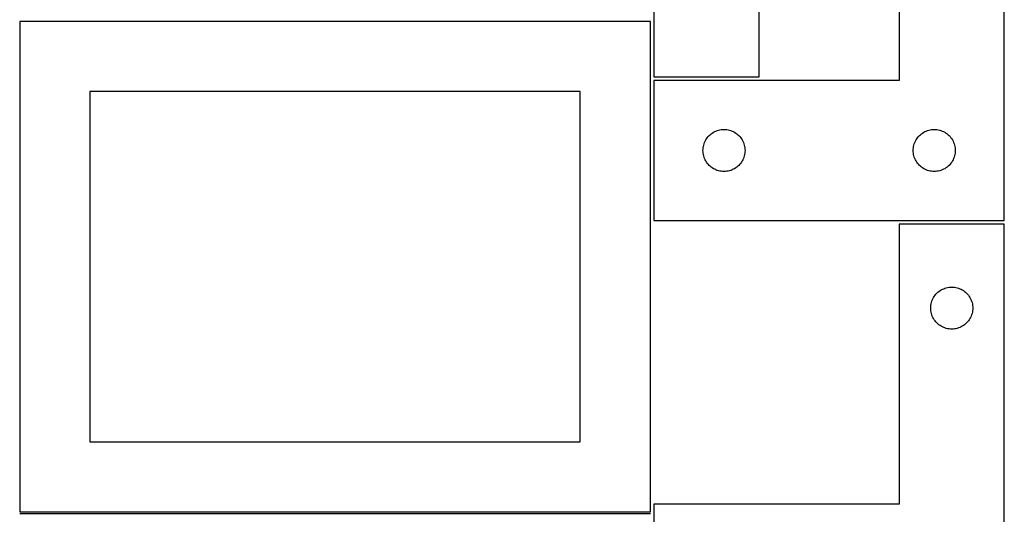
# Model space of a CAD drawing. Header units: millimetres. Extents: x 7 to 1243, y 7 to 2493.
# Tile 13 of 20: x 821 to 1243, y 1274 to 1486. Entities that reach past the tile are written whole.
import ezdxf

# ---------------------------------------------------------------- set-up
doc = ezdxf.new("R2010")
doc.units = ezdxf.units.MM
doc.layers.add('COMMON', color=5, linetype='CONTINUOUS', true_color=0x0000ff)
doc.layers.add('CUT', color=7, linetype='CONTINUOUS', true_color=0x000000)

msp = doc.modelspace()

# ---------------------------------------------------------------- linework, layer by layer
at = {"layer": 'COMMON'}
msp.add_line((821.08374, 1274.791935), (1091.08374, 1274.791935), dxfattribs=at)
at = {"layer": 'CUT'}
for p, q in [((1092.604729, 1641.908597), (1092.604729, 1461.908597)), ((1137.604729, 1461.908597), (1137.604729, 1581.908597)), ((1197.604735, 1580.313387), (1197.604735, 1460.313387)), ((1242.604735, 1400.313387), (1242.604735, 1580.313387)), ((1091.08374, 1485.541936), (821.08374, 1485.541936)), ((821.08374, 1485.541936), (821.08374, 1275.541936)), ((1091.08374, 1275.541936), (1091.08374, 1485.541936)), ((1092.604729, 1461.908597), (1137.604729, 1461.908597)), ((1197.604735, 1460.313387), (1092.604735, 1460.313387)), ((1092.604735, 1460.313387), (1092.604735, 1400.313387)), ((1061.08374, 1455.541936), (851.08374, 1455.541936)), ((851.08374, 1455.541936), (851.08374, 1305.541936)), ((1061.08374, 1305.541936), (1061.08374, 1455.541936)), ((1116.670622, 1437.079945), (1117.125882, 1437.453567)), ((1117.125882, 1437.453567), (1117.604603, 1437.796613)), ((1117.604603, 1437.796613), (1118.104735, 1438.107615)), ((1118.104735, 1438.107615), (1118.624137, 1438.385241)), ((1118.624137, 1438.385241), (1119.160584, 1438.628302)), ((1119.160584, 1438.628302), (1119.71178, 1438.835758)), ((1119.71178, 1438.835758), (1120.275363, 1439.006719)), ((1120.275363, 1439.006719), (1120.848922, 1439.140454)), ((1120.848922, 1439.140454), (1121.429999, 1439.23639)), ((1121.429999, 1439.23639), (1122.016107, 1439.294117)), ((1122.016107, 1439.294117), (1122.604735, 1439.313387)), ((1122.604735, 1439.313387), (1123.193363, 1439.294117)), ((1123.193363, 1439.294117), (1123.77947, 1439.23639)), ((1123.77947, 1439.23639), (1124.360548, 1439.140454)), ((1124.360548, 1439.140454), (1124.934106, 1439.006719)), ((1124.934106, 1439.006719), (1125.49769, 1438.835758)), ((1125.49769, 1438.835758), (1126.048886, 1438.628302)), ((1126.048886, 1438.628302), (1126.585333, 1438.385241)), ((1126.585333, 1438.385241), (1127.104735, 1438.107615)), ((1127.104735, 1438.107615), (1127.604867, 1437.796613)), ((1127.604867, 1437.796613), (1128.083588, 1437.453567)), ((1128.083588, 1437.453567), (1128.538847, 1437.079945)), ((1206.670622, 1437.079945), (1207.125882, 1437.453567)), ((1207.125882, 1437.453567), (1207.604603, 1437.796613)), ((1207.604603, 1437.796613), (1208.104735, 1438.107615)), ((1208.104735, 1438.107615), (1208.624137, 1438.385241)), ((1208.624137, 1438.385241), (1209.160584, 1438.628302)), ((1209.160584, 1438.628302), (1209.71178, 1438.835758)), ((1209.71178, 1438.835758), (1210.275363, 1439.006719)), ((1210.275363, 1439.006719), (1210.848922, 1439.140454)), ((1210.848922, 1439.140454), (1211.429999, 1439.23639)), ((1211.429999, 1439.23639), (1212.016107, 1439.294117)), ((1212.016107, 1439.294117), (1212.604735, 1439.313387)), ((1212.604735, 1439.313387), (1213.193363, 1439.294117)), ((1213.193363, 1439.294117), (1213.77947, 1439.23639)), ((1213.77947, 1439.23639), (1214.360548, 1439.140454)), ((1214.360548, 1439.140454), (1214.934106, 1439.006719)), ((1214.934106, 1439.006719), (1215.49769, 1438.835758)), ((1215.49769, 1438.835758), (1216.048886, 1438.628302)), ((1216.048886, 1438.628302), (1216.585333, 1438.385241)), ((1216.585333, 1438.385241), (1217.104735, 1438.107615)), ((1217.104735, 1438.107615), (1217.604867, 1437.796613)), ((1217.604867, 1437.796613), (1218.083588, 1437.453567)), ((1218.083588, 1437.453567), (1218.538847, 1437.079945)), ((1113.911402, 1432.642758), (1114.082364, 1433.206342)), ((1114.082364, 1433.206342), (1114.289819, 1433.757538)), ((1114.289819, 1433.757538), (1114.53288, 1434.293985)), ((1114.53288, 1434.293985), (1114.810506, 1434.813387)), ((1114.810506, 1434.813387), (1115.121508, 1435.313519)), ((1115.121508, 1435.313519), (1115.464555, 1435.792239)), ((1115.464555, 1435.792239), (1115.838176, 1436.247499)), ((1115.838176, 1436.247499), (1116.240774, 1436.677348)), ((1116.240774, 1436.677348), (1116.670622, 1437.079945)), ((1128.538847, 1437.079945), (1128.968696, 1436.677348)), ((1128.968696, 1436.677348), (1129.371293, 1436.247499)), ((1129.371293, 1436.247499), (1129.744915, 1435.792239)), ((1129.744915, 1435.792239), (1130.087961, 1435.313519)), ((1130.087961, 1435.313519), (1130.398963, 1434.813387)), ((1130.398963, 1434.813387), (1130.676589, 1434.293985)), ((1130.676589, 1434.293985), (1130.919651, 1433.757538)), ((1130.919651, 1433.757538), (1131.127106, 1433.206342)), ((1131.127106, 1433.206342), (1131.298067, 1432.642758)), ((1203.911402, 1432.642758), (1204.082364, 1433.206342)), ((1204.082364, 1433.206342), (1204.289819, 1433.757538)), ((1204.289819, 1433.757538), (1204.53288, 1434.293985)), ((1204.53288, 1434.293985), (1204.810506, 1434.813387)), ((1204.810506, 1434.813387), (1205.121508, 1435.313519)), ((1205.121508, 1435.313519), (1205.464555, 1435.792239)), ((1205.464555, 1435.792239), (1205.838176, 1436.247499)), ((1205.838176, 1436.247499), (1206.240774, 1436.677348)), ((1206.240774, 1436.677348), (1206.670622, 1437.079945)), ((1218.538847, 1437.079945), (1218.968696, 1436.677348)), ((1218.968696, 1436.677348), (1219.371293, 1436.247499)), ((1219.371293, 1436.247499), (1219.744915, 1435.792239)), ((1219.744915, 1435.792239), (1220.087961, 1435.313519)), ((1220.087961, 1435.313519), (1220.398963, 1434.813387)), ((1220.398963, 1434.813387), (1220.676589, 1434.293985)), ((1220.676589, 1434.293985), (1220.919651, 1433.757538)), ((1220.919651, 1433.757538), (1221.127106, 1433.206342)), ((1221.127106, 1433.206342), (1221.298067, 1432.642758)), ((1113.604735, 1430.313387), (1113.624004, 1430.902015)), ((1113.624004, 1429.724758), (1113.604735, 1430.313387)), ((1113.624004, 1430.902015), (1113.681731, 1431.488122)), ((1113.681731, 1429.138651), (1113.624004, 1429.724758)), ((1113.681731, 1431.488122), (1113.777667, 1432.0692)), ((1113.777667, 1428.557574), (1113.681731, 1429.138651)), ((1113.777667, 1432.0692), (1113.911402, 1432.642758)), ((1131.298067, 1432.642758), (1131.431802, 1432.0692)), ((1131.431802, 1432.0692), (1131.527738, 1431.488122)), ((1131.527738, 1429.138651), (1131.431802, 1428.557574)), ((1131.527738, 1431.488122), (1131.585465, 1430.902015)), ((1131.585465, 1429.724758), (1131.527738, 1429.138651)), ((1131.585465, 1430.902015), (1131.604735, 1430.313387)), ((1131.604735, 1430.313387), (1131.585465, 1429.724758)), ((1203.604735, 1430.313387), (1203.624004, 1430.902015)), ((1203.624004, 1429.724758), (1203.604735, 1430.313387)), ((1203.624004, 1430.902015), (1203.681731, 1431.488122)), ((1203.681731, 1429.138651), (1203.624004, 1429.724758)), ((1203.681731, 1431.488122), (1203.777667, 1432.0692)), ((1203.777667, 1428.557574), (1203.681731, 1429.138651)), ((1203.777667, 1432.0692), (1203.911402, 1432.642758)), ((1221.298067, 1432.642758), (1221.431802, 1432.0692)), ((1221.431802, 1432.0692), (1221.527738, 1431.488122)), ((1221.527738, 1429.138651), (1221.431802, 1428.557574)), ((1221.527738, 1431.488122), (1221.585465, 1430.902015)), ((1221.585465, 1429.724758), (1221.527738, 1429.138651)), ((1221.585465, 1430.902015), (1221.604735, 1430.313387)), ((1221.604735, 1430.313387), (1221.585465, 1429.724758)), ((1113.911402, 1427.984015), (1113.777667, 1428.557574)), ((1114.082364, 1427.420431), (1113.911402, 1427.984015)), ((1114.289819, 1426.869236), (1114.082364, 1427.420431)), ((1114.53288, 1426.332788), (1114.289819, 1426.869236)), ((1114.810506, 1425.813387), (1114.53288, 1426.332788)), ((1115.121508, 1425.313255), (1114.810506, 1425.813387)), ((1115.464555, 1424.834534), (1115.121508, 1425.313255)), ((1115.838176, 1424.379274), (1115.464555, 1424.834534)), ((1129.744915, 1424.834534), (1129.371293, 1424.379274)), ((1130.087961, 1425.313255), (1129.744915, 1424.834534)), ((1130.398963, 1425.813387), (1130.087961, 1425.313255)), ((1130.676589, 1426.332788), (1130.398963, 1425.813387)), ((1130.919651, 1426.869236), (1130.676589, 1426.332788)), ((1131.127106, 1427.420431), (1130.919651, 1426.869236)), ((1131.298067, 1427.984015), (1131.127106, 1427.420431)), ((1131.431802, 1428.557574), (1131.298067, 1427.984015)), ((1203.911402, 1427.984015), (1203.777667, 1428.557574)), ((1204.082364, 1427.420431), (1203.911402, 1427.984015)), ((1204.289819, 1426.869236), (1204.082364, 1427.420431)), ((1204.53288, 1426.332788), (1204.289819, 1426.869236)), ((1204.810506, 1425.813387), (1204.53288, 1426.332788)), ((1205.121508, 1425.313255), (1204.810506, 1425.813387)), ((1205.464555, 1424.834534), (1205.121508, 1425.313255)), ((1205.838176, 1424.379274), (1205.464555, 1424.834534)), ((1219.744915, 1424.834534), (1219.371293, 1424.379274)), ((1220.087961, 1425.313255), (1219.744915, 1424.834534)), ((1220.398963, 1425.813387), (1220.087961, 1425.313255)), ((1220.676589, 1426.332788), (1220.398963, 1425.813387)), ((1220.919651, 1426.869236), (1220.676589, 1426.332788)), ((1221.127106, 1427.420431), (1220.919651, 1426.869236)), ((1221.298067, 1427.984015), (1221.127106, 1427.420431)), ((1221.431802, 1428.557574), (1221.298067, 1427.984015)), ((1116.240774, 1423.949426), (1115.838176, 1424.379274)), ((1116.670622, 1423.546828), (1116.240774, 1423.949426)), ((1117.125882, 1423.173207), (1116.670622, 1423.546828)), ((1117.604603, 1422.83016), (1117.125882, 1423.173207)), ((1118.104735, 1422.519158), (1117.604603, 1422.83016)), ((1118.624137, 1422.241532), (1118.104735, 1422.519158)), ((1119.160584, 1421.998471), (1118.624137, 1422.241532)), ((1119.71178, 1421.791015), (1119.160584, 1421.998471)), ((1120.275363, 1421.620054), (1119.71178, 1421.791015)), ((1120.848922, 1421.486319), (1120.275363, 1421.620054)), ((1121.429999, 1421.390383), (1120.848922, 1421.486319)), ((1122.016107, 1421.332656), (1121.429999, 1421.390383)), ((1122.604735, 1421.313387), (1122.016107, 1421.332656)), ((1123.193363, 1421.332656), (1122.604735, 1421.313387)), ((1123.77947, 1421.390383), (1123.193363, 1421.332656)), ((1124.360548, 1421.486319), (1123.77947, 1421.390383)), ((1124.934106, 1421.620054), (1124.360548, 1421.486319)), ((1125.49769, 1421.791015), (1124.934106, 1421.620054)), ((1126.048886, 1421.998471), (1125.49769, 1421.791015)), ((1126.585333, 1422.241532), (1126.048886, 1421.998471)), ((1127.104735, 1422.519158), (1126.585333, 1422.241532)), ((1127.604867, 1422.83016), (1127.104735, 1422.519158)), ((1128.083588, 1423.173207), (1127.604867, 1422.83016)), ((1128.538847, 1423.546828), (1128.083588, 1423.173207)), ((1128.968696, 1423.949426), (1128.538847, 1423.546828)), ((1129.371293, 1424.379274), (1128.968696, 1423.949426)), ((1206.240774, 1423.949426), (1205.838176, 1424.379274)), ((1206.670622, 1423.546828), (1206.240774, 1423.949426)), ((1207.125882, 1423.173207), (1206.670622, 1423.546828)), ((1207.604603, 1422.83016), (1207.125882, 1423.173207)), ((1208.104735, 1422.519158), (1207.604603, 1422.83016)), ((1208.624137, 1422.241532), (1208.104735, 1422.519158)), ((1209.160584, 1421.998471), (1208.624137, 1422.241532)), ((1209.71178, 1421.791015), (1209.160584, 1421.998471)), ((1210.275363, 1421.620054), (1209.71178, 1421.791015)), ((1210.848922, 1421.486319), (1210.275363, 1421.620054)), ((1211.429999, 1421.390383), (1210.848922, 1421.486319)), ((1212.016107, 1421.332656), (1211.429999, 1421.390383)), ((1212.604735, 1421.313387), (1212.016107, 1421.332656)), ((1213.193363, 1421.332656), (1212.604735, 1421.313387)), ((1213.77947, 1421.390383), (1213.193363, 1421.332656)), ((1214.360548, 1421.486319), (1213.77947, 1421.390383)), ((1214.934106, 1421.620054), (1214.360548, 1421.486319)), ((1215.49769, 1421.791015), (1214.934106, 1421.620054)), ((1216.048886, 1421.998471), (1215.49769, 1421.791015)), ((1216.585333, 1422.241532), (1216.048886, 1421.998471)), ((1217.104735, 1422.519158), (1216.585333, 1422.241532)), ((1217.604867, 1422.83016), (1217.104735, 1422.519158)), ((1218.083588, 1423.173207), (1217.604867, 1422.83016)), ((1218.538847, 1423.546828), (1218.083588, 1423.173207)), ((1218.968696, 1423.949426), (1218.538847, 1423.546828)), ((1219.371293, 1424.379274), (1218.968696, 1423.949426)), ((1092.604735, 1400.313387), (1242.604735, 1400.313387)), ((1242.604735, 1398.792391), (1197.604735, 1398.792391)), ((1197.604735, 1398.792391), (1197.604735, 1278.792391)), ((1242.604735, 1218.792391), (1242.604735, 1398.792391)), ((1214.625882, 1369.932571), (1215.104603, 1370.275617)), ((1215.104603, 1370.275617), (1215.604735, 1370.586619)), ((1215.604735, 1370.586619), (1216.124137, 1370.864245)), ((1216.124137, 1370.864245), (1216.660584, 1371.107306)), ((1216.660584, 1371.107306), (1217.21178, 1371.314762)), ((1217.21178, 1371.314762), (1217.775363, 1371.485723)), ((1217.775363, 1371.485723), (1218.348922, 1371.619458)), ((1218.348922, 1371.619458), (1218.929999, 1371.715394)), ((1218.929999, 1371.715394), (1219.516107, 1371.773121)), ((1219.516107, 1371.773121), (1220.104735, 1371.792391)), ((1220.104735, 1371.792391), (1220.693363, 1371.773121)), ((1220.693363, 1371.773121), (1221.27947, 1371.715394)), ((1221.27947, 1371.715394), (1221.860548, 1371.619458)), ((1221.860548, 1371.619458), (1222.434106, 1371.485723)), ((1222.434106, 1371.485723), (1222.99769, 1371.314762)), ((1222.99769, 1371.314762), (1223.548886, 1371.107306)), ((1223.548886, 1371.107306), (1224.085333, 1370.864245)), ((1224.085333, 1370.864245), (1224.604735, 1370.586619)), ((1224.604735, 1370.586619), (1225.104867, 1370.275617)), ((1225.104867, 1370.275617), (1225.583588, 1369.932571)), ((1211.582364, 1365.685346), (1211.789819, 1366.236541)), ((1211.789819, 1366.236541), (1212.03288, 1366.772989)), ((1212.03288, 1366.772989), (1212.310506, 1367.292391)), ((1212.310506, 1367.292391), (1212.621508, 1367.792523)), ((1212.621508, 1367.792523), (1212.964555, 1368.271243)), ((1212.964555, 1368.271243), (1213.338176, 1368.726503)), ((1213.338176, 1368.726503), (1213.740774, 1369.156352)), ((1213.740774, 1369.156352), (1214.170622, 1369.558949)), ((1214.170622, 1369.558949), (1214.625882, 1369.932571)), ((1225.583588, 1369.932571), (1226.038847, 1369.558949)), ((1226.038847, 1369.558949), (1226.468696, 1369.156352)), ((1226.468696, 1369.156352), (1226.871293, 1368.726503)), ((1226.871293, 1368.726503), (1227.244915, 1368.271243)), ((1227.244915, 1368.271243), (1227.587961, 1367.792523)), ((1227.587961, 1367.792523), (1227.898963, 1367.292391)), ((1227.898963, 1367.292391), (1228.176589, 1366.772989)), ((1228.176589, 1366.772989), (1228.419651, 1366.236541)), ((1228.419651, 1366.236541), (1228.627106, 1365.685346)), ((1211.104735, 1362.792391), (1211.124004, 1363.381019)), ((1211.124004, 1362.203762), (1211.104735, 1362.792391)), ((1211.124004, 1363.381019), (1211.181731, 1363.967126)), ((1211.181731, 1361.617655), (1211.124004, 1362.203762)), ((1211.181731, 1363.967126), (1211.277667, 1364.548203)), ((1211.277667, 1361.036578), (1211.181731, 1361.617655)), ((1211.277667, 1364.548203), (1211.411402, 1365.121762)), ((1211.411402, 1365.121762), (1211.582364, 1365.685346)), ((1228.627106, 1365.685346), (1228.798067, 1365.121762)), ((1228.798067, 1365.121762), (1228.931802, 1364.548203)), ((1228.931802, 1364.548203), (1229.027738, 1363.967126)), ((1229.027738, 1361.617655), (1228.931802, 1361.036578)), ((1229.027738, 1363.967126), (1229.085465, 1363.381019)), ((1229.085465, 1362.203762), (1229.027738, 1361.617655)), ((1229.085465, 1363.381019), (1229.104735, 1362.792391)), ((1229.104735, 1362.792391), (1229.085465, 1362.203762)), ((1211.411402, 1360.463019), (1211.277667, 1361.036578)), ((1211.582364, 1359.899435), (1211.411402, 1360.463019)), ((1211.789819, 1359.34824), (1211.582364, 1359.899435)), ((1212.03288, 1358.811792), (1211.789819, 1359.34824)), ((1212.310506, 1358.292391), (1212.03288, 1358.811792)), ((1212.621508, 1357.792258), (1212.310506, 1358.292391)), ((1212.964555, 1357.313538), (1212.621508, 1357.792258)), ((1213.338176, 1356.858278), (1212.964555, 1357.313538)), ((1227.244915, 1357.313538), (1226.871293, 1356.858278)), ((1227.587961, 1357.792258), (1227.244915, 1357.313538)), ((1227.898963, 1358.292391), (1227.587961, 1357.792258)), ((1228.176589, 1358.811792), (1227.898963, 1358.292391)), ((1228.419651, 1359.34824), (1228.176589, 1358.811792)), ((1228.627106, 1359.899435), (1228.419651, 1359.34824)), ((1228.798067, 1360.463019), (1228.627106, 1359.899435)), ((1228.931802, 1361.036578), (1228.798067, 1360.463019)), ((1213.740774, 1356.428429), (1213.338176, 1356.858278)), ((1214.170622, 1356.025832), (1213.740774, 1356.428429)), ((1214.625882, 1355.65221), (1214.170622, 1356.025832)), ((1215.104603, 1355.309164), (1214.625882, 1355.65221)), ((1215.604735, 1354.998162), (1215.104603, 1355.309164)), ((1216.124137, 1354.720536), (1215.604735, 1354.998162)), ((1216.660584, 1354.477475), (1216.124137, 1354.720536)), ((1217.21178, 1354.270019), (1216.660584, 1354.477475)), ((1217.775363, 1354.099058), (1217.21178, 1354.270019)), ((1218.348922, 1353.965323), (1217.775363, 1354.099058)), ((1218.929999, 1353.869387), (1218.348922, 1353.965323)), ((1219.516107, 1353.81166), (1218.929999, 1353.869387)), ((1220.104735, 1353.792391), (1219.516107, 1353.81166)), ((1220.693363, 1353.81166), (1220.104735, 1353.792391)), ((1221.27947, 1353.869387), (1220.693363, 1353.81166)), ((1221.860548, 1353.965323), (1221.27947, 1353.869387)), ((1222.434106, 1354.099058), (1221.860548, 1353.965323)), ((1222.99769, 1354.270019), (1222.434106, 1354.099058)), ((1223.548886, 1354.477475), (1222.99769, 1354.270019)), ((1224.085333, 1354.720536), (1223.548886, 1354.477475)), ((1224.604735, 1354.998162), (1224.085333, 1354.720536)), ((1225.104867, 1355.309164), (1224.604735, 1354.998162)), ((1225.583588, 1355.65221), (1225.104867, 1355.309164)), ((1226.038847, 1356.025832), (1225.583588, 1355.65221)), ((1226.468696, 1356.428429), (1226.038847, 1356.025832)), ((1226.871293, 1356.858278), (1226.468696, 1356.428429)), ((851.08374, 1305.541936), (1061.08374, 1305.541936)), ((1197.604735, 1278.792391), (1092.604735, 1278.792391)), ((1092.604735, 1278.792391), (1092.604735, 1218.792391)), ((821.08374, 1275.541936), (1091.08374, 1275.541936))]:
    msp.add_line(p, q, dxfattribs=at)

doc.saveas('drawing.dxf')
